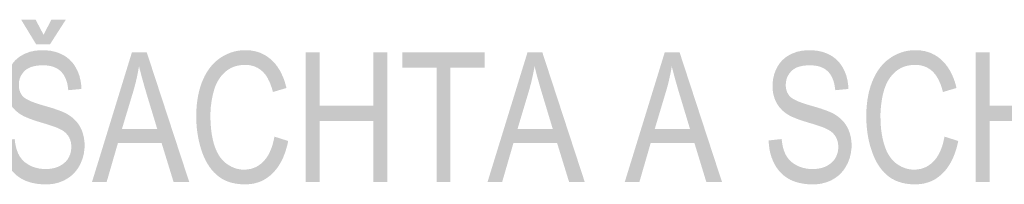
# Model space of a CAD drawing. Header units: millimetres. Extents: x 0 to 78750, y 0 to 63000.
# Tile 29 of 69: x 68355 to 69775, y 10674 to 10913. Entities that reach past the tile are written whole.
import ezdxf

# ---------------------------------------------------------------- set-up
doc = ezdxf.new("R2010")
doc.units = ezdxf.units.MM
doc.header["$LTSCALE"] = 1000
doc.layers.add('Text obecně', color=7, linetype='Continuous')

msp = doc.modelspace()

# ---------------------------------------------------------------- hatches: boundary and pattern name
at = {"layer": 'Text obecně', "linetype": 'Continuous', "lineweight": -3, "transparency": 33554687}
h = msp.add_hatch(color=7, dxfattribs=at)
h.paths.add_polyline_path([(68328.7, 10737.9), (68347.4, 10739.9), (68347.8, 10736.3), (68348.3, 10733.1), (68348.9, 10729.9), (68349.7, 10727), (68350.4, 10724.1), (68351.4, 10721.6), (68352.4, 10719), (68353.7, 10716.7), (68354.9, 10714.5), (68356.4, 10712.4), (68358, 10710.4), (68359.9, 10708.6), (68361.7, 10706.7), (68364, 10705.1), (68366.2, 10703.5), (68368.7, 10702.1), (68371.3, 10700.7), (68374, 10699.7), (68376.8, 10698.7), (68379.6, 10698), (68382.5, 10697.3), (68385.6, 10696.9), (68388.6, 10696.6), (68391.8, 10696.6), (68394.6, 10696.6), (68397.3, 10696.8), (68400, 10697.1), (68402.5, 10697.6), (68405, 10698.1), (68407.4, 10698.9), (68409.7, 10699.7), (68411.9, 10700.8), (68414, 10701.9), (68415.9, 10703.1), (68417.8, 10704.4), (68419.5, 10705.8), (68421.1, 10707.3), (68422.4, 10708.9), (68423.8, 10710.5), (68424.8, 10712.4), (68425.9, 10714.2), (68426.7, 10716.2), (68427.5, 10718.1), (68428, 10720.1), (68428.6, 10722.1), (68428.8, 10724.2), (68429.1, 10726.3), (68429.1, 10728.5), (68429.1, 10730.7), (68428.8, 10732.7), (68428.6, 10734.8), (68428.1, 10736.7), (68427.5, 10738.7), (68426.8, 10740.4), (68426, 10742.2), (68425, 10743.9), (68424, 10745.5), (68422.6, 10747), (68421.3, 10748.6), (68419.6, 10749.9), (68417.9, 10751.3), (68415.9, 10752.6), (68413.8, 10753.8), (68411.5, 10754.9), (68410.7, 10755.3), (68409.7, 10755.7), (68408.7, 10756.2), (68407.5, 10756.6), (68406.3, 10757.1), (68404.9, 10757.6), (68403.4, 10758.1), (68401.7, 10758.7), (68400.1, 10759.3), (68398.2, 10759.9), (68396.3, 10760.5), (68394.1, 10761.2), (68392, 10761.9), (68389.6, 10762.6), (68387.2, 10763.3), (68384.6, 10764.1), (68382.1, 10764.9), (68379.6, 10765.6), (68377.2, 10766.4), (68375, 10767.2), (68372.8, 10767.9), (68370.8, 10768.7), (68368.8, 10769.4), (68367, 10770.1), (68365.2, 10770.9), (68363.6, 10771.6), (68361.9, 10772.3), (68360.5, 10773), (68359.1, 10773.7), (68357.9, 10774.4), (68356.6, 10775.1), (68355.6, 10775.8), (68352.9, 10777.6), (68350.6, 10779.5), (68348.2, 10781.5), (68346.2, 10783.7), (68344.2, 10785.9), (68342.6, 10788.3), (68340.9, 10790.7), (68339.6, 10793.3), (68338.3, 10795.9), (68337.3, 10798.6), (68336.3, 10801.4), (68335.6, 10804.3), (68335, 10807.3), (68334.6, 10810.3), (68334.3, 10813.4), (68334.3, 10816.6), (68334.3, 10820.2), (68334.7, 10823.6), (68335.1, 10827.1), (68335.9, 10830.4), (68336.7, 10833.7), (68337.9, 10836.9), (68339.1, 10840.1), (68340.8, 10843.2), (68341.6, 10844.7), (68342.5, 10846.2), (68343.4, 10847.6), (68344.4, 10849), (68345.4, 10850.4), (68346.4, 10851.6), (68347.5, 10852.9), (68348.7, 10854.1), (68349.9, 10855.2), (68351.2, 10856.3), (68352.4, 10857.4), (68353.8, 10858.4), (68355.2, 10859.4), (68356.6, 10860.3), (68358.1, 10861.1), (68359.6, 10861.9), (68362.7, 10863.5), (68366, 10864.7), (68369.3, 10866), (68372.7, 10866.7), (68376.2, 10867.5), (68379.8, 10867.9), (68383.4, 10868.3), (68387.2, 10868.3), (68391.4, 10868.3), (68395.3, 10867.9), (68399.3, 10867.5), (68402.9, 10866.7), (68406.6, 10865.8), (68410.1, 10864.6), (68413.5, 10863.3), (68416.7, 10861.6), (68418.3, 10860.8), (68419.8, 10859.9), (68421.3, 10858.9), (68422.7, 10857.9), (68424.1, 10856.8), (68425.4, 10855.7), (68426.8, 10854.6), (68428, 10853.3), (68429.2, 10852.1), (68430.3, 10850.8), (68431.5, 10849.4), (68432.5, 10848), (68433.6, 10846.6), (68434.5, 10845), (68435.5, 10843.5), (68436.3, 10841.9), (68438, 10838.6), (68439.4, 10835.1), (68440.7, 10831.7), (68441.6, 10828), (68442.5, 10824.3), (68443.1, 10820.4), (68443.6, 10816.4), (68443.7, 10812.3), (68424.7, 10810.5), (68424.5, 10812.7), (68424.2, 10814.8), (68423.9, 10816.9), (68423.5, 10818.8), (68423.1, 10820.8), (68422.5, 10822.6), (68422, 10824.4), (68421.4, 10826.1), (68420.7, 10827.8), (68419.9, 10829.3), (68419.2, 10830.9), (68418.3, 10832.3), (68417.4, 10833.7), (68416.4, 10835), (68415.4, 10836.2), (68414.3, 10837.4), (68413.2, 10838.5), (68411.9, 10839.5), (68410.7, 10840.5), (68409.3, 10841.4), (68408, 10842.2), (68406.4, 10842.9), (68404.9, 10843.6), (68403.3, 10844.2), (68401.7, 10844.8), (68399.9, 10845.2), (68398.1, 10845.6), (68396.2, 10845.9), (68394.3, 10846.2), (68392.3, 10846.3), (68390.2, 10846.5), (68388, 10846.5), (68385.8, 10846.5), (68383.7, 10846.3), (68381.6, 10846.2), (68379.6, 10846), (68377.7, 10845.7), (68375.9, 10845.3), (68374, 10844.9), (68372.4, 10844.4), (68370.8, 10843.9), (68369.3, 10843.3), (68367.8, 10842.6), (68366.4, 10841.8), (68365.1, 10841.1), (68363.9, 10840.2), (68362.7, 10839.3), (68361.7, 10838.2), (68360.6, 10837.2), (68359.7, 10836.1), (68358.8, 10835), (68358.1, 10833.9), (68357.3, 10832.7), (68356.6, 10831.5), (68356, 10830.4), (68355.5, 10829.1), (68354.9, 10827.9), (68354.6, 10826.6), (68354.2, 10825.3), (68353.9, 10823.9), (68353.7, 10822.6), (68353.5, 10821.2), (68353.4, 10819.8), (68353.4, 10818.3), (68353.4, 10815.8), (68353.8, 10813.5), (68354.1, 10811.2), (68354.9, 10809.1), (68355.6, 10807), (68356.7, 10805.2), (68357.8, 10803.3), (68359.2, 10801.7), (68360, 10800.9), (68361, 10800), (68362, 10799.2), (68363.3, 10798.4), (68364.6, 10797.6), (68366.2, 10796.7), (68367.8, 10795.9), (68369.7, 10795.1), (68371.5, 10794.2), (68373.7, 10793.4), (68375.9, 10792.5), (68378.3, 10791.7), (68380.8, 10790.9), (68383.5, 10790), (68386.3, 10789.2), (68389.3, 10788.3), (68392.4, 10787.4), (68395.2, 10786.6), (68398, 10785.8), (68400.5, 10785), (68403.1, 10784.2), (68405.4, 10783.4), (68407.7, 10782.6), (68409.8, 10781.9), (68411.9, 10781.1), (68413.7, 10780.4), (68415.6, 10779.7), (68417.2, 10779), (68418.8, 10778.3), (68420.1, 10777.6), (68421.5, 10777), (68422.6, 10776.3), (68424.3, 10775.4), (68425.8, 10774.4), (68427.3, 10773.4), (68428.7, 10772.3), (68430.2, 10771.2), (68431.5, 10770.1), (68432.8, 10769), (68434, 10767.8), (68435.2, 10766.6), (68436.3, 10765.3), (68437.4, 10764.1), (68438.4, 10762.7), (68439.4, 10761.4), (68440.3, 10760), (68441.2, 10758.7), (68441.9, 10757.2), (68443.5, 10754.3), (68444.7, 10751.2), (68445.8, 10748.1), (68446.6, 10744.8), (68447.4, 10741.4), (68447.8, 10737.9), (68448.2, 10734.3), (68448.2, 10730.5), (68448.2, 10726.8), (68447.7, 10723.2), (68447.3, 10719.5), (68446.5, 10716), (68445.6, 10712.5), (68444.3, 10709.1), (68443, 10705.7), (68441.3, 10702.4), (68440.5, 10700.7), (68439.5, 10699.1), (68438.6, 10697.6), (68437.5, 10696.1), (68436.5, 10694.6), (68435.3, 10693.3), (68434.2, 10691.9), (68433, 10690.6), (68431.7, 10689.3), (68430.4, 10688.1), (68429.1, 10686.9), (68427.7, 10685.8), (68426.2, 10684.7), (68424.7, 10683.7), (68423.2, 10682.7), (68421.6, 10681.8), (68418.4, 10679.9), (68415, 10678.6), (68411.6, 10677.2), (68408, 10676.3), (68404.3, 10675.3), (68400.5, 10674.9), (68396.7, 10674.4), (68392.7, 10674.4), (68390.1, 10674.4), (68387.7, 10674.5), (68385.3, 10674.6), (68382.9, 10674.9), (68380.6, 10675.1), (68378.3, 10675.5), (68376.1, 10675.8), (68374, 10676.3), (68371.8, 10676.7), (68369.8, 10677.3), (68367.8, 10677.9), (68365.8, 10678.6), (68363.9, 10679.3), (68362.1, 10680.1), (68360.3, 10680.9), (68358.5, 10681.8), (68356.8, 10682.8), (68355.2, 10683.8), (68353.6, 10684.9), (68352, 10686), (68350.5, 10687.2), (68349.1, 10688.5), (68347.6, 10689.7), (68346.3, 10691.1), (68344.9, 10692.5), (68343.6, 10694), (68342.4, 10695.5), (68341.2, 10697.2), (68340.1, 10698.8), (68339, 10700.5), (68337.9, 10702.3), (68336.9, 10704.2), (68336, 10706), (68335.1, 10707.9), (68334.2, 10709.9), (68333.5, 10711.9), (68332.7, 10713.8), (68332.1, 10715.9), (68331.5, 10717.9), (68331, 10720), (68330.4, 10722.1), (68330, 10724.3), (68329.7, 10726.5), (68329.4, 10728.7), (68329.1, 10730.9), (68328.9, 10733.2), (68328.7, 10735.5)], flags=16)
h.paths.add_polyline_path([(68389.1, 10890.6), (68400.3, 10912.5), (68421.2, 10912.5), (68398.2, 10876.6), (68378.5, 10876.6), (68356.7, 10912.5), (68377.6, 10912.5)], flags=16)
for points in [[(68722.1, 10743.4), (68742, 10737.1), (68741.2, 10733.3), (68740.3, 10729.7), (68739.3, 10726.1), (68738.3, 10722.7), (68737.2, 10719.4), (68735.9, 10716.2), (68734.7, 10713.1), (68733.3, 10710.2), (68731.9, 10707.3), (68730.3, 10704.6), (68728.7, 10701.9), (68727, 10699.4), (68725.3, 10696.9), (68723.4, 10694.7), (68721.6, 10692.5), (68719.5, 10690.5), (68717.5, 10688.5), (68715.4, 10686.7), (68713.2, 10685), (68711, 10683.4), (68708.7, 10681.9), (68706.4, 10680.7), (68704, 10679.4), (68701.5, 10678.4), (68699, 10677.4), (68696.4, 10676.7), (68693.9, 10675.9), (68691.2, 10675.4), (68688.4, 10674.9), (68685.6, 10674.7), (68682.8, 10674.4), (68679.9, 10674.4), (68676.9, 10674.4), (68674, 10674.6), (68671.1, 10674.8), (68668.3, 10675.2), (68665.6, 10675.6), (68663, 10676.2), (68660.4, 10676.7), (68657.9, 10677.5), (68655.4, 10678.3), (68653.1, 10679.2), (68650.8, 10680.2), (68648.6, 10681.4), (68646.4, 10682.5), (68644.4, 10683.9), (68642.3, 10685.2), (68640.4, 10686.8), (68638.5, 10688.3), (68636.8, 10690), (68635, 10691.7), (68633.3, 10693.6), (68631.6, 10695.5), (68630.1, 10697.6), (68628.5, 10699.6), (68627.1, 10701.9), (68625.6, 10704.1), (68624.3, 10706.5), (68622.9, 10708.9), (68621.7, 10711.5), (68620.5, 10714.1), (68619.4, 10716.8), (68618.3, 10719.6), (68617.3, 10722.5), (68616.3, 10725.4), (68615.5, 10728.4), (68614.6, 10731.4), (68613.8, 10734.4), (68613.1, 10737.5), (68612.5, 10740.6), (68611.9, 10743.6), (68611.4, 10746.8), (68610.9, 10749.9), (68610.5, 10753.1), (68610.1, 10756.3), (68609.9, 10759.6), (68609.6, 10762.8), (68609.5, 10766.1), (68609.4, 10769.4), (68609.4, 10772.8), (68609.4, 10776.4), (68609.5, 10780), (68609.7, 10783.5), (68609.9, 10787), (68610.2, 10790.4), (68610.6, 10793.7), (68611.1, 10797), (68611.6, 10800.2), (68612.2, 10803.4), (68612.9, 10806.5), (68613.6, 10809.6), (68614.4, 10812.5), (68615.3, 10815.5), (68616.2, 10818.3), (68617.2, 10821.2), (68618.3, 10823.9), (68619.5, 10826.6), (68620.7, 10829.2), (68621.9, 10831.7), (68623.3, 10834.1), (68624.6, 10836.5), (68626.1, 10838.8), (68627.6, 10841), (68629.2, 10843.1), (68630.8, 10845.1), (68632.5, 10847.1), (68634.2, 10849), (68636, 10850.7), (68637.9, 10852.5), (68639.8, 10854), (68641.8, 10855.6), (68643.8, 10857), (68645.9, 10858.4), (68648, 10859.7), (68650.1, 10860.9), (68652.3, 10862), (68654.5, 10863), (68656.7, 10863.9), (68658.9, 10864.8), (68661.2, 10865.5), (68663.5, 10866.2), (68665.8, 10866.8), (68668.1, 10867.3), (68670.5, 10867.6), (68672.9, 10868), (68675.3, 10868.2), (68677.7, 10868.3), (68680.2, 10868.3), (68683, 10868.3), (68685.7, 10868.1), (68688.4, 10867.9), (68691, 10867.4), (68693.6, 10867), (68696.1, 10866.3), (68698.6, 10865.7), (68700.9, 10864.8), (68703.3, 10863.9), (68705.6, 10862.7), (68707.8, 10861.6), (68710, 10860.3), (68712.1, 10858.9), (68714.1, 10857.4), (68716.2, 10855.8), (68718.1, 10854), (68720, 10852.2), (68721.8, 10850.2), (68723.6, 10848.3), (68725.2, 10846.1), (68726.8, 10844), (68728.3, 10841.6), (68729.8, 10839.3), (68731.1, 10836.8), (68732.5, 10834.2), (68733.6, 10831.5), (68734.8, 10828.8), (68735.9, 10826), (68736.9, 10823.1), (68737.8, 10820), (68738.7, 10816.9), (68739.5, 10813.7), (68719.9, 10807.9), (68719.3, 10810.5), (68718.6, 10812.9), (68717.8, 10815.3), (68717, 10817.5), (68716.2, 10819.7), (68715.4, 10821.7), (68714.5, 10823.7), (68713.5, 10825.6), (68712.6, 10827.5), (68711.6, 10829.2), (68710.6, 10830.8), (68709.5, 10832.4), (68708.4, 10833.9), (68707.2, 10835.2), (68706, 10836.6), (68704.8, 10837.7), (68703.5, 10838.9), (68702.2, 10839.9), (68700.9, 10840.9), (68699.5, 10841.8), (68698.1, 10842.7), (68696.6, 10843.4), (68695.1, 10844.1), (68693.6, 10844.7), (68692, 10845.3), (68690.4, 10845.7), (68688.7, 10846.2), (68687, 10846.5), (68685.3, 10846.8), (68683.5, 10846.9), (68681.7, 10847), (68679.8, 10847), (68677.6, 10847), (68675.6, 10846.9), (68673.5, 10846.7), (68671.5, 10846.4), (68669.5, 10846.1), (68667.6, 10845.6), (68665.7, 10845.1), (68663.9, 10844.5), (68662.1, 10843.8), (68660.4, 10843), (68658.7, 10842.2), (68657, 10841.2), (68655.4, 10840.3), (68653.9, 10839.1), (68652.3, 10838), (68650.9, 10836.7), (68649.4, 10835.4), (68648.1, 10834), (68646.7, 10832.6), (68645.5, 10831.1), (68644.3, 10829.6), (68643.1, 10827.9), (68642, 10826.3), (68641, 10824.6), (68640, 10822.8), (68639.1, 10821), (68638.1, 10819.1), (68637.3, 10817.2), (68636.5, 10815.2), (68635.8, 10813.2), (68635.1, 10811.1), (68634.6, 10808.9), (68633.4, 10804.5), (68632.5, 10800.1), (68631.6, 10795.7), (68631, 10791.2), (68630.4, 10786.7), (68630.1, 10782.1), (68629.8, 10777.5), (68629.8, 10772.9), (68629.8, 10769.9), (68629.9, 10767), (68630, 10764.1), (68630.2, 10761.3), (68630.4, 10758.5), (68630.6, 10755.8), (68630.9, 10753.1), (68631.2, 10750.5), (68631.6, 10747.9), (68632, 10745.4), (68632.5, 10742.9), (68633, 10740.5), (68633.5, 10738.1), (68634.1, 10735.7), (68634.7, 10733.4), (68635.4, 10731.2), (68636.1, 10729), (68636.9, 10726.9), (68637.7, 10724.8), (68638.6, 10722.8), (68639.5, 10720.9), (68640.5, 10719.1), (68641.5, 10717.3), (68642.5, 10715.6), (68643.6, 10713.9), (68644.8, 10712.4), (68646, 10710.9), (68647.3, 10709.5), (68648.5, 10708.1), (68649.9, 10706.9), (68651.3, 10705.6), (68652.8, 10704.5), (68654.2, 10703.4), (68655.7, 10702.5), (68657.2, 10701.5), (68658.8, 10700.7), (68660.3, 10699.8), (68661.8, 10699.2), (68663.4, 10698.5), (68665, 10697.9), (68666.6, 10697.4), (68668.2, 10696.9), (68669.8, 10696.5), (68671.5, 10696.3), (68673.1, 10696), (68674.8, 10695.8), (68676.5, 10695.7), (68678.2, 10695.7), (68680.3, 10695.7), (68682.3, 10695.9), (68684.3, 10696.1), (68686.2, 10696.5), (68688.2, 10696.8), (68690, 10697.4), (68691.9, 10698), (68693.6, 10698.7), (68695.4, 10699.5), (68697.1, 10700.4), (68698.8, 10701.3), (68700.4, 10702.5), (68702, 10703.6), (68703.5, 10704.9), (68705, 10706.2), (68706.5, 10707.7), (68707.9, 10709.2), (68709.2, 10710.9), (68710.6, 10712.6), (68711.8, 10714.5), (68713, 10716.3), (68714.1, 10718.4), (68715.2, 10720.4), (68716.1, 10722.7), (68717.1, 10724.9), (68718, 10727.3), (68718.9, 10729.7), (68719.6, 10732.3), (68720.3, 10734.9), (68721, 10737.7), (68721.6, 10740.4)], [(69435.2, 10737.9), (69453.9, 10739.9), (69454.3, 10736.3), (69454.8, 10733.1), (69455.4, 10729.9), (69456.1, 10727), (69456.9, 10724.1), (69457.9, 10721.6), (69458.9, 10719), (69460.1, 10716.7), (69461.3, 10714.5), (69462.9, 10712.4), (69464.4, 10710.4), (69466.3, 10708.6), (69468.2, 10706.7), (69470.4, 10705.1), (69472.7, 10703.5), (69475.2, 10702.1), (69477.8, 10700.7), (69480.5, 10699.7), (69483.2, 10698.7), (69486.1, 10698), (69489, 10697.3), (69492, 10696.9), (69495.1, 10696.6), (69498.3, 10696.6), (69501.1, 10696.6), (69503.8, 10696.8), (69506.5, 10697.1), (69509, 10697.6), (69511.5, 10698.1), (69513.8, 10698.9), (69516.2, 10699.7), (69518.4, 10700.8), (69520.5, 10701.9), (69522.4, 10703.1), (69524.3, 10704.4), (69525.9, 10705.8), (69527.6, 10707.3), (69528.9, 10708.9), (69530.2, 10710.5), (69531.3, 10712.4), (69532.4, 10714.2), (69533.2, 10716.2), (69534, 10718.1), (69534.5, 10720.1), (69535, 10722.1), (69535.3, 10724.2), (69535.6, 10726.3), (69535.6, 10728.5), (69535.6, 10730.7), (69535.3, 10732.7), (69535.1, 10734.8), (69534.5, 10736.7), (69534, 10738.7), (69533.3, 10740.4), (69532.5, 10742.2), (69531.5, 10743.9), (69530.5, 10745.5), (69529.1, 10747), (69527.8, 10748.6), (69526.1, 10749.9), (69524.4, 10751.3), (69522.3, 10752.6), (69520.3, 10753.8), (69518, 10754.9), (69517.2, 10755.3), (69516.2, 10755.7), (69515.2, 10756.2), (69514, 10756.6), (69512.8, 10757.1), (69511.3, 10757.6), (69509.9, 10758.1), (69508.2, 10758.7), (69506.5, 10759.3), (69504.6, 10759.9), (69502.7, 10760.5), (69500.6, 10761.2), (69498.5, 10761.9), (69496.1, 10762.6), (69493.7, 10763.3), (69491.1, 10764.1), (69488.5, 10764.9), (69486.1, 10765.6), (69483.7, 10766.4), (69481.5, 10767.2), (69479.3, 10767.9), (69477.3, 10768.7), (69475.3, 10769.4), (69473.5, 10770.1), (69471.7, 10770.9), (69470, 10771.6), (69468.4, 10772.3), (69467, 10773), (69465.6, 10773.7), (69464.3, 10774.4), (69463.1, 10775.1), (69462.1, 10775.8), (69459.4, 10777.6), (69457, 10779.5), (69454.7, 10781.5), (69452.7, 10783.7), (69450.7, 10785.9), (69449, 10788.3), (69447.4, 10790.7), (69446, 10793.3), (69444.7, 10795.9), (69443.7, 10798.6), (69442.8, 10801.4), (69442.1, 10804.3), (69441.4, 10807.3), (69441.1, 10810.3), (69440.8, 10813.4), (69440.8, 10816.6), (69440.8, 10820.2), (69441.2, 10823.6), (69441.6, 10827.1), (69442.4, 10830.4), (69443.2, 10833.7), (69444.4, 10836.9), (69445.6, 10840.1), (69447.2, 10843.2), (69448, 10844.7), (69448.9, 10846.2), (69449.9, 10847.6), (69450.8, 10849), (69451.8, 10850.4), (69452.9, 10851.6), (69454, 10852.9), (69455.2, 10854.1), (69456.4, 10855.2), (69457.6, 10856.3), (69458.9, 10857.4), (69460.3, 10858.4), (69461.6, 10859.4), (69463.1, 10860.3), (69464.6, 10861.1), (69466.1, 10861.9), (69469.2, 10863.5), (69472.5, 10864.7), (69475.8, 10866), (69479.2, 10866.7), (69482.7, 10867.5), (69486.3, 10867.9), (69489.9, 10868.3), (69493.7, 10868.3), (69497.9, 10868.3), (69501.8, 10867.9), (69505.7, 10867.5), (69509.4, 10866.7), (69513.1, 10865.8), (69516.5, 10864.6), (69520, 10863.3), (69523.2, 10861.6), (69524.8, 10860.8), (69526.3, 10859.9), (69527.8, 10858.9), (69529.2, 10857.9), (69530.6, 10856.8), (69531.9, 10855.7), (69533.2, 10854.6), (69534.5, 10853.3), (69535.7, 10852.1), (69536.8, 10850.8), (69538, 10849.4), (69539, 10848), (69540, 10846.6), (69541, 10845), (69542, 10843.5), (69542.8, 10841.9), (69544.5, 10838.6), (69545.9, 10835.1), (69547.2, 10831.7), (69548.1, 10828), (69549, 10824.3), (69549.5, 10820.4), (69550.1, 10816.4), (69550.2, 10812.3), (69531.2, 10810.5), (69531, 10812.7), (69530.7, 10814.8), (69530.4, 10816.9), (69530, 10818.8), (69529.6, 10820.8), (69529, 10822.6), (69528.5, 10824.4), (69527.8, 10826.1), (69527.2, 10827.8), (69526.4, 10829.3), (69525.7, 10830.9), (69524.8, 10832.3), (69523.9, 10833.7), (69522.9, 10835), (69521.9, 10836.2), (69520.8, 10837.4), (69519.7, 10838.5), (69518.4, 10839.5), (69517.2, 10840.5), (69515.8, 10841.4), (69514.4, 10842.2), (69512.9, 10842.9), (69511.4, 10843.6), (69509.8, 10844.2), (69508.1, 10844.8), (69506.4, 10845.2), (69504.6, 10845.6), (69502.7, 10845.9), (69500.8, 10846.2), (69498.7, 10846.3), (69496.7, 10846.5), (69494.5, 10846.5), (69492.3, 10846.5), (69490.1, 10846.3), (69488, 10846.2), (69486.1, 10846), (69484.1, 10845.7), (69482.3, 10845.3), (69480.5, 10844.9), (69478.9, 10844.4), (69477.2, 10843.9), (69475.7, 10843.3), (69474.2, 10842.6), (69472.9, 10841.8), (69471.6, 10841.1), (69470.4, 10840.2), (69469.2, 10839.3), (69468.2, 10838.2), (69467.1, 10837.2), (69466.2, 10836.1), (69465.3, 10835), (69464.5, 10833.9), (69463.8, 10832.7), (69463.1, 10831.5), (69462.5, 10830.4), (69461.9, 10829.1), (69461.4, 10827.9), (69461, 10826.6), (69460.7, 10825.3), (69460.4, 10823.9), (69460.1, 10822.6), (69460, 10821.2), (69459.9, 10819.8), (69459.9, 10818.3), (69459.9, 10815.8), (69460.2, 10813.5), (69460.6, 10811.2), (69461.3, 10809.1), (69462.1, 10807), (69463.2, 10805.2), (69464.3, 10803.3), (69465.7, 10801.7), (69466.5, 10800.9), (69467.5, 10800), (69468.5, 10799.2), (69469.8, 10798.4), (69471.1, 10797.6), (69472.7, 10796.7), (69474.3, 10795.9), (69476.1, 10795.1), (69478, 10794.2), (69480.2, 10793.4), (69482.3, 10792.5), (69484.8, 10791.7), (69487.3, 10790.9), (69490, 10790), (69492.8, 10789.2), (69495.8, 10788.3), (69498.8, 10787.4), (69501.6, 10786.6), (69504.4, 10785.8), (69507, 10785), (69509.6, 10784.2), (69511.9, 10783.4), (69514.2, 10782.6), (69516.3, 10781.9), (69518.4, 10781.1), (69520.2, 10780.4), (69522, 10779.7), (69523.7, 10779), (69525.3, 10778.3), (69526.6, 10777.6), (69528, 10777), (69529.1, 10776.3), (69530.7, 10775.4), (69532.3, 10774.4), (69533.8, 10773.4), (69535.2, 10772.3), (69536.6, 10771.2), (69538, 10770.1), (69539.3, 10769), (69540.5, 10767.8), (69541.7, 10766.6), (69542.8, 10765.3), (69543.9, 10764.1), (69544.9, 10762.7), (69545.9, 10761.4), (69546.8, 10760), (69547.6, 10758.7), (69548.4, 10757.2), (69550, 10754.3), (69551.1, 10751.2), (69552.3, 10748.1), (69553.1, 10744.8), (69553.9, 10741.4), (69554.3, 10737.9), (69554.7, 10734.3), (69554.7, 10730.5), (69554.7, 10726.8), (69554.2, 10723.2), (69553.8, 10719.5), (69552.9, 10716), (69552.1, 10712.5), (69550.8, 10709.1), (69549.5, 10705.7), (69547.8, 10702.4), (69546.9, 10700.7), (69546, 10699.1), (69545, 10697.6), (69544, 10696.1), (69542.9, 10694.6), (69541.8, 10693.3), (69540.7, 10691.9), (69539.4, 10690.6), (69538.2, 10689.3), (69536.9, 10688.1), (69535.6, 10686.9), (69534.1, 10685.8), (69532.7, 10684.7), (69531.2, 10683.7), (69529.7, 10682.7), (69528.1, 10681.8), (69524.9, 10679.9), (69521.5, 10678.6), (69518, 10677.2), (69514.4, 10676.3), (69510.8, 10675.3), (69507, 10674.9), (69503.2, 10674.4), (69499.2, 10674.4), (69496.6, 10674.4), (69494.2, 10674.5), (69491.7, 10674.6), (69489.4, 10674.9), (69487.1, 10675.1), (69484.8, 10675.5), (69482.6, 10675.8), (69480.4, 10676.3), (69478.3, 10676.7), (69476.3, 10677.3), (69474.2, 10677.9), (69472.3, 10678.6), (69470.4, 10679.3), (69468.6, 10680.1), (69466.7, 10680.9), (69465, 10681.8), (69463.3, 10682.8), (69461.7, 10683.8), (69460, 10684.9), (69458.5, 10686), (69457, 10687.2), (69455.5, 10688.5), (69454.1, 10689.7), (69452.7, 10691.1), (69451.4, 10692.5), (69450.1, 10694), (69448.9, 10695.5), (69447.7, 10697.2), (69446.5, 10698.8), (69445.5, 10700.5), (69444.4, 10702.3), (69443.4, 10704.2), (69442.4, 10706), (69441.6, 10707.9), (69440.7, 10709.9), (69440, 10711.9), (69439.2, 10713.8), (69438.6, 10715.9), (69438, 10717.9), (69437.4, 10720), (69436.9, 10722.1), (69436.5, 10724.3), (69436.1, 10726.5), (69435.9, 10728.7), (69435.6, 10730.9), (69435.4, 10733.2), (69435.2, 10735.5)], [(69688.8, 10743.4), (69708.7, 10737.1), (69707.9, 10733.3), (69706.9, 10729.7), (69706, 10726.1), (69704.9, 10722.7), (69703.8, 10719.4), (69702.6, 10716.2), (69701.3, 10713.1), (69699.9, 10710.2), (69698.5, 10707.3), (69697, 10704.6), (69695.4, 10701.9), (69693.7, 10699.4), (69692, 10696.9), (69690.1, 10694.7), (69688.2, 10692.5), (69686.2, 10690.5), (69684.2, 10688.5), (69682, 10686.7), (69679.9, 10685), (69677.6, 10683.4), (69675.4, 10681.9), (69673, 10680.7), (69670.7, 10679.4), (69668.2, 10678.4), (69665.7, 10677.4), (69663.1, 10676.7), (69660.5, 10675.9), (69657.8, 10675.4), (69655.1, 10674.9), (69652.3, 10674.7), (69649.5, 10674.4), (69646.5, 10674.4), (69643.5, 10674.4), (69640.6, 10674.6), (69637.7, 10674.8), (69635, 10675.2), (69632.2, 10675.6), (69629.6, 10676.2), (69627, 10676.7), (69624.6, 10677.5), (69622.1, 10678.3), (69619.8, 10679.2), (69617.4, 10680.2), (69615.3, 10681.4), (69613.1, 10682.5), (69611, 10683.9), (69609, 10685.2), (69607.1, 10686.8), (69605.2, 10688.3), (69603.4, 10690), (69601.6, 10691.7), (69599.9, 10693.6), (69598.3, 10695.5), (69596.7, 10697.6), (69595.2, 10699.6), (69593.7, 10701.9), (69592.3, 10704.1), (69590.9, 10706.5), (69589.6, 10708.9), (69588.4, 10711.5), (69587.2, 10714.1), (69586.1, 10716.8), (69585, 10719.6), (69584, 10722.5), (69583, 10725.4), (69582.1, 10728.4), (69581.2, 10731.4), (69580.5, 10734.4), (69579.7, 10737.5), (69579.1, 10740.6), (69578.5, 10743.6), (69578, 10746.8), (69577.5, 10749.9), (69577.1, 10753.1), (69576.8, 10756.3), (69576.5, 10759.6), (69576.3, 10762.8), (69576.2, 10766.1), (69576, 10769.4), (69576, 10772.8), (69576, 10776.4), (69576.2, 10780), (69576.3, 10783.5), (69576.6, 10787), (69576.9, 10790.4), (69577.3, 10793.7), (69577.7, 10797), (69578.3, 10800.2), (69578.8, 10803.4), (69579.5, 10806.5), (69580.2, 10809.6), (69581.1, 10812.5), (69581.9, 10815.5), (69582.9, 10818.3), (69583.9, 10821.2), (69585, 10823.9), (69586.1, 10826.6), (69587.3, 10829.2), (69588.6, 10831.7), (69589.9, 10834.1), (69591.3, 10836.5), (69592.8, 10838.8), (69594.3, 10841), (69595.8, 10843.1), (69597.4, 10845.1), (69599.1, 10847.1), (69600.9, 10849), (69602.7, 10850.7), (69604.5, 10852.5), (69606.5, 10854), (69608.4, 10855.6), (69610.5, 10857), (69612.5, 10858.4), (69614.7, 10859.7), (69616.8, 10860.9), (69619, 10862), (69621.1, 10863), (69623.3, 10863.9), (69625.6, 10864.8), (69627.8, 10865.5), (69630.1, 10866.2), (69632.4, 10866.8), (69634.8, 10867.3), (69637.1, 10867.6), (69639.5, 10868), (69642, 10868.2), (69644.4, 10868.3), (69646.9, 10868.3), (69649.7, 10868.3), (69652.4, 10868.1), (69655.1, 10867.9), (69657.7, 10867.4), (69660.3, 10867), (69662.8, 10866.3), (69665.2, 10865.7), (69667.6, 10864.8), (69670, 10863.9), (69672.2, 10862.7), (69674.5, 10861.6), (69676.6, 10860.3), (69678.8, 10858.9), (69680.8, 10857.4), (69682.8, 10855.8), (69684.7, 10854), (69686.7, 10852.2), (69688.4, 10850.2), (69690.2, 10848.3), (69691.8, 10846.1), (69693.5, 10844), (69694.9, 10841.6), (69696.4, 10839.3), (69697.8, 10836.8), (69699.1, 10834.2), (69700.3, 10831.5), (69701.5, 10828.8), (69702.5, 10826), (69703.6, 10823.1), (69704.5, 10820), (69705.4, 10816.9), (69706.1, 10813.7), (69686.6, 10807.9), (69685.9, 10810.5), (69685.2, 10812.9), (69684.5, 10815.3), (69683.7, 10817.5), (69682.9, 10819.7), (69682, 10821.7), (69681.1, 10823.7), (69680.2, 10825.6), (69679.2, 10827.5), (69678.2, 10829.2), (69677.2, 10830.8), (69676.1, 10832.4), (69675, 10833.9), (69673.8, 10835.2), (69672.7, 10836.6), (69671.4, 10837.7), (69670.2, 10838.9), (69668.9, 10839.9), (69667.6, 10840.9), (69666.2, 10841.8), (69664.7, 10842.7), (69663.3, 10843.4), (69661.8, 10844.1), (69660.2, 10844.7), (69658.7, 10845.3), (69657, 10845.7), (69655.4, 10846.2), (69653.7, 10846.5), (69651.9, 10846.8), (69650.1, 10846.9), (69648.3, 10847), (69646.5, 10847), (69644.3, 10847), (69642.2, 10846.9), (69640.1, 10846.7), (69638.2, 10846.4), (69636.2, 10846.1), (69634.3, 10845.6), (69632.4, 10845.1), (69630.6, 10844.5), (69628.8, 10843.8), (69627, 10843), (69625.3, 10842.2), (69623.7, 10841.2), (69622.1, 10840.3), (69620.5, 10839.1), (69619, 10838), (69617.5, 10836.7), (69616.1, 10835.4), (69614.7, 10834), (69613.4, 10832.6), (69612.2, 10831.1), (69610.9, 10829.6), (69609.8, 10827.9), (69608.7, 10826.3), (69607.6, 10824.6), (69606.6, 10822.8), (69605.7, 10821), (69604.8, 10819.1), (69604, 10817.2), (69603.2, 10815.2), (69602.5, 10813.2), (69601.8, 10811.1), (69601.2, 10808.9), (69600, 10804.5), (69599.1, 10800.1), (69598.3, 10795.7), (69597.7, 10791.2), (69597.1, 10786.7), (69596.8, 10782.1), (69596.5, 10777.5), (69596.5, 10772.9), (69596.5, 10769.9), (69596.6, 10767), (69596.7, 10764.1), (69596.8, 10761.3), (69597, 10758.5), (69597.3, 10755.8), (69597.5, 10753.1), (69597.9, 10750.5), (69598.2, 10747.9), (69598.7, 10745.4), (69599.1, 10742.9), (69599.6, 10740.5), (69600.2, 10738.1), (69600.8, 10735.7), (69601.4, 10733.4), (69602.1, 10731.2), (69602.8, 10729), (69603.6, 10726.9), (69604.4, 10724.8), (69605.2, 10722.8), (69606.1, 10720.9), (69607.1, 10719.1), (69608.1, 10717.3), (69609.2, 10715.6), (69610.3, 10713.9), (69611.5, 10712.4), (69612.6, 10710.9), (69613.9, 10709.5), (69615.2, 10708.1), (69616.6, 10706.9), (69617.9, 10705.6), (69619.4, 10704.5), (69620.9, 10703.4), (69622.4, 10702.5), (69623.9, 10701.5), (69625.4, 10700.7), (69626.9, 10699.8), (69628.5, 10699.2), (69630.1, 10698.5), (69631.7, 10697.9), (69633.3, 10697.4), (69634.9, 10696.9), (69636.5, 10696.5), (69638.2, 10696.3), (69639.8, 10696), (69641.5, 10695.8), (69643.2, 10695.7), (69644.9, 10695.7), (69647, 10695.7), (69649, 10695.9), (69651, 10696.1), (69652.9, 10696.5), (69654.8, 10696.8), (69656.7, 10697.4), (69658.5, 10698), (69660.3, 10698.7), (69662, 10699.5), (69663.7, 10700.4), (69665.4, 10701.3), (69667, 10702.5), (69668.6, 10703.6), (69670.1, 10704.9), (69671.7, 10706.2), (69673.1, 10707.7), (69674.6, 10709.2), (69675.9, 10710.9), (69677.2, 10712.6), (69678.4, 10714.5), (69679.6, 10716.3), (69680.7, 10718.4), (69681.8, 10720.4), (69682.8, 10722.7), (69683.8, 10724.9), (69684.6, 10727.3), (69685.5, 10729.7), (69686.3, 10732.3), (69687, 10734.9), (69687.6, 10737.7), (69688.2, 10740.4)], [(68767.3, 10677.6), (68767.3, 10865.1), (68787.2, 10865.1), (68787.2, 10788), (68864.9, 10788), (68864.9, 10865.1), (68884.8, 10865.1), (68884.8, 10677.6), (68864.9, 10677.6), (68864.9, 10765.9), (68787.2, 10765.9), (68787.2, 10677.6)], [(68956, 10677.6), (68956, 10842.9), (68906.6, 10842.9), (68906.6, 10865.1), (69025.5, 10865.1), (69025.5, 10842.9), (68975.9, 10842.9), (68975.9, 10677.6)], [(69733.9, 10677.6), (69733.9, 10865.1), (69753.8, 10865.1), (69753.8, 10788), (69831.6, 10788), (69831.6, 10865.1), (69851.4, 10865.1), (69851.4, 10677.6), (69831.6, 10677.6), (69831.6, 10765.9), (69753.8, 10765.9), (69753.8, 10677.6)]]:
    msp.add_hatch(color=7, dxfattribs=at).paths.add_polyline_path(points, flags=16)
h = msp.add_hatch(color=7, dxfattribs=at)
h.paths.add_polyline_path([(68458.9, 10677.6), (68516.5, 10865.1), (68538, 10865.1), (68599.3, 10677.6), (68576.7, 10677.6), (68559.3, 10734.3), (68496.4, 10734.3), (68480, 10677.6)], flags=16)
h.paths.add_polyline_path([(68502.1, 10754.4), (68553.1, 10754.4), (68537.3, 10806.5), (68536.5, 10809.5), (68535.6, 10812.3), (68534.8, 10815.1), (68534, 10817.8), (68533.3, 10820.5), (68532.6, 10823.1), (68531.8, 10825.6), (68531.2, 10828.1), (68530.5, 10830.5), (68529.9, 10832.8), (68529.3, 10835.1), (68528.8, 10837.2), (68528.2, 10839.4), (68527.7, 10841.4), (68527.2, 10843.4), (68526.8, 10845.3), (68526, 10840.8), (68525.2, 10836.4), (68524.3, 10831.9), (68523.3, 10827.4), (68522.3, 10822.9), (68521.1, 10818.4), (68520, 10814), (68518.7, 10809.5)])
h = msp.add_hatch(color=7, dxfattribs=at)
h.paths.add_polyline_path([(69029.5, 10677.6), (69087.2, 10865.1), (69108.7, 10865.1), (69169.9, 10677.6), (69147.3, 10677.6), (69129.9, 10734.3), (69067, 10734.3), (69050.6, 10677.6)], flags=16)
h.paths.add_polyline_path([(69072.8, 10754.4), (69123.7, 10754.4), (69108, 10806.5), (69107.1, 10809.5), (69106.3, 10812.3), (69105.4, 10815.1), (69104.7, 10817.8), (69103.9, 10820.5), (69103.2, 10823.1), (69102.5, 10825.6), (69101.8, 10828.1), (69101.1, 10830.5), (69100.5, 10832.8), (69099.9, 10835.1), (69099.4, 10837.2), (69098.8, 10839.4), (69098.3, 10841.4), (69097.8, 10843.4), (69097.4, 10845.3), (69096.7, 10840.8), (69095.8, 10836.4), (69094.9, 10831.9), (69093.9, 10827.4), (69092.9, 10822.9), (69091.7, 10818.4), (69090.6, 10814), (69089.3, 10809.5)])
h = msp.add_hatch(color=7, dxfattribs=at)
h.paths.add_polyline_path([(69227.5, 10677.6), (69285.2, 10865.1), (69306.7, 10865.1), (69367.9, 10677.6), (69345.3, 10677.6), (69328, 10734.3), (69265, 10734.3), (69248.6, 10677.6)], flags=16)
h.paths.add_polyline_path([(69270.8, 10754.4), (69321.7, 10754.4), (69306, 10806.5), (69305.1, 10809.5), (69304.3, 10812.3), (69303.5, 10815.1), (69302.7, 10817.8), (69301.9, 10820.5), (69301.2, 10823.1), (69300.5, 10825.6), (69299.8, 10828.1), (69299.2, 10830.5), (69298.5, 10832.8), (69297.9, 10835.1), (69297.4, 10837.2), (69296.8, 10839.4), (69296.3, 10841.4), (69295.8, 10843.4), (69295.4, 10845.3), (69294.7, 10840.8), (69293.8, 10836.4), (69292.9, 10831.9), (69291.9, 10827.4), (69290.9, 10822.9), (69289.8, 10818.4), (69288.6, 10814), (69287.3, 10809.5)])

doc.saveas('drawing.dxf')
